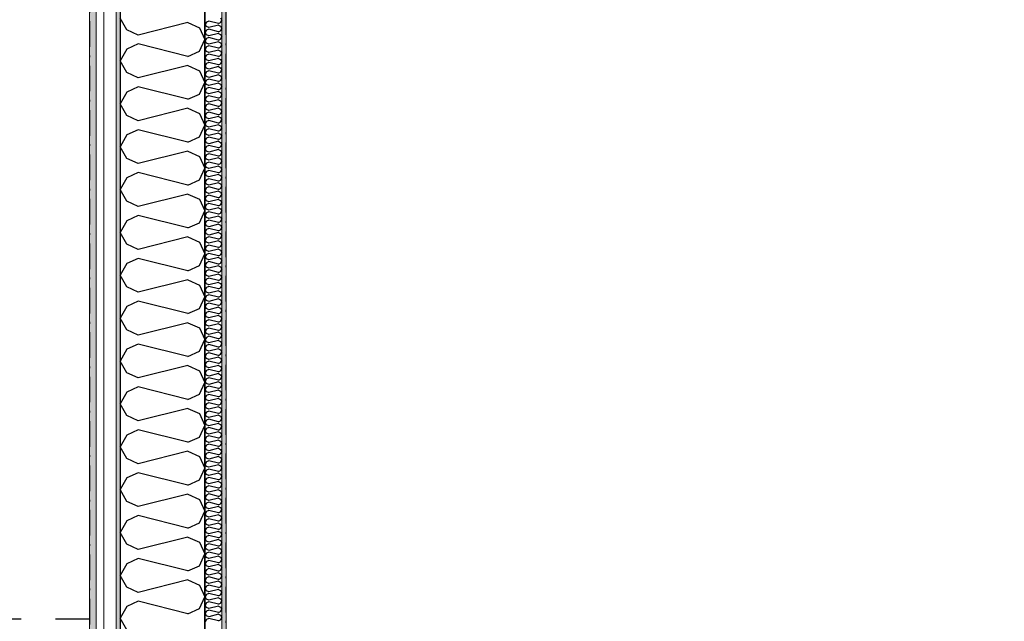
# Model space of a CAD drawing. Header units: millimetres. Extents: x -150 to 340869, y -1115 to 365939.
# Tile 22 of 193: x 277307 to 280190, y 351825 to 353585. Entities that reach past the tile are written whole.
import ezdxf
from ezdxf.enums import TextEntityAlignment as Align

# ---------------------------------------------------------------- set-up
doc = ezdxf.new("R2010")
doc.units = ezdxf.units.MM
doc.header["$LTSCALE"] = 0.5
doc.header["$MEASUREMENT"] = 0
for name, pattern in [('Akselinje', [1500, 1000, -200, 100, -200]), ('Over snittplan', [260, 150, -50, 10, -50]), ('PLINE', [0]), ('Stipling', [400, 200, -200])]:
    doc.linetypes.add(name, pattern=pattern)
for name, color, linetype in [('232- Ikke-bærende yttervegger (Skravur)(Nye konstruksjoner)', 7, 'Continuous'), ('232- Ikke-bærende yttervegger(Nye konstruksjoner)', 7, 'Continuous'), ('255- Gulvoverflate(Nye konstruksjoner)', 7, 'Continuous'), ('82-- Modullinjer(Nye konstruksjoner)', 7, 'Continuous'), ('878- Annen overflate_visuell informasjon(Nye konstruksjoner)', 7, 'Continuous')]:
    doc.layers.add(name, color=color, linetype=linetype)
doc.layers.add('235- Utvendig kledning og overflate(Nye konstruksjoner)', color=7, linetype='Continuous', lineweight=0)
doc.layers.add('236- Innvendig kledning og overflate(Nye konstruksjoner)', color=7, linetype='Continuous', lineweight=0)
doc.styles.add('GENERATED_STYLE_4', font='arial.ttf')
pattern_1 = [(0, (0, 0), (0, 43.30127), [0, -25]), (0, (12.5, 21.65), (0, 43.30127), [0, -25])]

# ---------------------------------------------------------------- blocks, each defined once
blk = doc.blocks.new('*X11')
at = {"layer": '232- Ikke-bærende yttervegger (Skravur)(Nye konstruksjoner)', "linetype": 'PLINE'}
for p, q in [((277853.7, 353578.4), (277850, 353571.7)), ((277853.7, 353565.1), (277850, 353571.7)), ((277860.2, 353581.3), (277853.7, 353578.4)), ((277860.2, 353562.2), (277853.7, 353565.1)), ((277888.4, 353574.3), (277860.2, 353581.3)), ((277888.4, 353569.2), (277860.2, 353562.2)), ((277888.4, 353574.3), (277894.9, 353577.3)), ((277888.4, 353569.2), (277894.9, 353566.2)), ((277894.9, 353590.5), (277898, 353583.9)), ((277894.9, 353577.3), (277898, 353583.9)), ((277894.9, 353566.2), (277898, 353559.6)), ((277853.7, 353554.1), (277850, 353547.5)), ((277853.7, 353540.8), (277850, 353547.5)), ((277860.2, 353557.1), (277853.7, 353554.1)), ((277860.2, 353537.9), (277853.7, 353540.8)), ((277888.4, 353550), (277860.2, 353557.1)), ((277888.4, 353544.9), (277860.2, 353537.9)), ((277888.4, 353550), (277894.9, 353553)), ((277888.4, 353544.9), (277894.9, 353542)), ((277894.9, 353553), (277898, 353559.6)), ((277894.9, 353542), (277898, 353535.3)), ((277894.9, 353528.7), (277898, 353535.3)), ((277853.7, 353529.8), (277850, 353523.2)), ((277853.7, 353516.6), (277850, 353523.2)), ((277853.7, 353505.5), (277850, 353498.9)), ((277860.2, 353532.8), (277853.7, 353529.8)), ((277860.2, 353513.6), (277853.7, 353516.6)), ((277860.2, 353508.5), (277853.7, 353505.5)), ((277888.4, 353525.7), (277860.2, 353532.8)), ((277888.4, 353520.6), (277860.2, 353513.6)), ((277888.4, 353501.5), (277860.2, 353508.5)), ((277888.4, 353525.7), (277894.9, 353528.7)), ((277888.4, 353520.6), (277894.9, 353517.7)), ((277888.4, 353501.5), (277894.9, 353504.4)), ((277894.9, 353517.7), (277898, 353511)), ((277894.9, 353504.4), (277898, 353511)), ((277853.7, 353492.3), (277850, 353498.9)), ((277853.7, 353481.3), (277850, 353474.6)), ((277860.2, 353489.3), (277853.7, 353492.3)), ((277860.2, 353484.2), (277853.7, 353481.3)), ((277888.4, 353496.4), (277860.2, 353489.3)), ((277888.4, 353477.2), (277860.2, 353484.2)), ((277888.4, 353496.4), (277894.9, 353493.4)), ((277888.4, 353477.2), (277894.9, 353480.1)), ((277894.9, 353493.4), (277898, 353486.8)), ((277894.9, 353480.1), (277898, 353486.8)), ((277853.7, 353468), (277850, 353474.6)), ((277853.7, 353457), (277850, 353450.3)), ((277853.7, 353443.7), (277850, 353450.3)), ((277860.2, 353465), (277853.7, 353468)), ((277860.2, 353459.9), (277853.7, 353457)), ((277888.4, 353472.1), (277860.2, 353465)), ((277888.4, 353452.9), (277860.2, 353459.9)), ((277888.4, 353447.8), (277860.2, 353440.8)), ((277888.4, 353472.1), (277894.9, 353469.1)), ((277888.4, 353452.9), (277894.9, 353455.9)), ((277888.4, 353447.8), (277894.9, 353444.8)), ((277894.9, 353469.1), (277898, 353462.5)), ((277894.9, 353455.9), (277898, 353462.5)), ((277853.7, 353432.7), (277850, 353426.1)), ((277853.7, 353419.4), (277850, 353426.1)), ((277860.2, 353440.8), (277853.7, 353443.7)), ((277860.2, 353435.7), (277853.7, 353432.7)), ((277860.2, 353416.5), (277853.7, 353419.4)), ((277888.4, 353428.6), (277860.2, 353435.7)), ((277888.4, 353423.5), (277860.2, 353416.5)), ((277888.4, 353428.6), (277894.9, 353431.6)), ((277888.4, 353423.5), (277894.9, 353420.6)), ((277894.9, 353444.8), (277898, 353438.2)), ((277894.9, 353431.6), (277898, 353438.2)), ((277894.9, 353420.6), (277898, 353413.9)), ((277853.7, 353408.4), (277850, 353401.8)), ((277853.7, 353395.1), (277850, 353401.8)), ((277860.2, 353411.4), (277853.7, 353408.4)), ((277860.2, 353392.2), (277853.7, 353395.1)), ((277888.4, 353404.3), (277860.2, 353411.4)), ((277888.4, 353399.2), (277860.2, 353392.2)), ((277888.4, 353404.3), (277894.9, 353407.3)), ((277888.4, 353399.2), (277894.9, 353396.3)), ((277894.9, 353407.3), (277898, 353413.9)), ((277894.9, 353396.3), (277898, 353389.6)), ((277894.9, 353383), (277898, 353389.6)), ((277853.7, 353384.1), (277850, 353377.5)), ((277853.7, 353370.9), (277850, 353377.5)), ((277860.2, 353387.1), (277853.7, 353384.1)), ((277860.2, 353367.9), (277853.7, 353370.9)), ((277860.2, 353362.8), (277853.7, 353359.8)), ((277888.4, 353380), (277860.2, 353387.1)), ((277888.4, 353374.9), (277860.2, 353367.9)), ((277888.4, 353355.8), (277860.2, 353362.8)), ((277888.4, 353380), (277894.9, 353383)), ((277888.4, 353374.9), (277894.9, 353372)), ((277894.9, 353372), (277898, 353365.4)), ((277894.9, 353358.7), (277898, 353365.4)), ((277853.7, 353359.8), (277850, 353353.2)), ((277853.7, 353346.6), (277850, 353353.2)), ((277853.7, 353335.6), (277850, 353328.9)), ((277860.2, 353343.6), (277853.7, 353346.6)), ((277860.2, 353338.5), (277853.7, 353335.6)), ((277888.4, 353350.7), (277860.2, 353343.6)), ((277888.4, 353331.5), (277860.2, 353338.5)), ((277888.4, 353355.8), (277894.9, 353358.7)), ((277888.4, 353350.7), (277894.9, 353347.7)), ((277888.4, 353331.5), (277894.9, 353334.4)), ((277894.9, 353347.7), (277898, 353341.1)), ((277894.9, 353334.4), (277898, 353341.1)), ((277853.7, 353322.3), (277850, 353328.9)), ((277853.7, 353311.3), (277850, 353304.7)), ((277853.7, 353298), (277850, 353304.7)), ((277860.2, 353319.3), (277853.7, 353322.3)), ((277860.2, 353314.2), (277853.7, 353311.3)), ((277888.4, 353326.4), (277860.2, 353319.3)), ((277888.4, 353307.2), (277860.2, 353314.2)), ((277888.4, 353326.4), (277894.9, 353323.4)), ((277888.4, 353307.2), (277894.9, 353310.2)), ((277894.9, 353323.4), (277898, 353316.8)), ((277894.9, 353310.2), (277898, 353316.8)), ((277853.7, 353287), (277850, 353280.4)), ((277853.7, 353273.7), (277850, 353280.4)), ((277860.2, 353295.1), (277853.7, 353298)), ((277860.2, 353290), (277853.7, 353287)), ((277860.2, 353270.8), (277853.7, 353273.7)), ((277888.4, 353302.1), (277860.2, 353295.1)), ((277888.4, 353282.9), (277860.2, 353290)), ((277888.4, 353277.8), (277860.2, 353270.8)), ((277888.4, 353302.1), (277894.9, 353299.1)), ((277888.4, 353282.9), (277894.9, 353285.9)), ((277888.4, 353277.8), (277894.9, 353274.9)), ((277894.9, 353299.1), (277898, 353292.5)), ((277894.9, 353285.9), (277898, 353292.5)), ((277894.9, 353274.9), (277898, 353268.2)), ((277853.7, 353262.7), (277850, 353256.1)), ((277853.7, 353249.5), (277850, 353256.1)), ((277860.2, 353265.7), (277853.7, 353262.7)), ((277860.2, 353246.5), (277853.7, 353249.5)), ((277888.4, 353258.6), (277860.2, 353265.7)), ((277888.4, 353253.5), (277860.2, 353246.5)), ((277888.4, 353258.6), (277894.9, 353261.6)), ((277888.4, 353253.5), (277894.9, 353250.6)), ((277894.9, 353261.6), (277898, 353268.2)), ((277894.9, 353250.6), (277898, 353244)), ((277853.7, 353238.4), (277850, 353231.8)), ((277853.7, 353225.2), (277850, 353231.8)), ((277860.2, 353241.4), (277853.7, 353238.4)), ((277860.2, 353222.2), (277853.7, 353225.2)), ((277860.2, 353217.1), (277853.7, 353214.2)), ((277888.4, 353234.4), (277860.2, 353241.4)), ((277888.4, 353229.3), (277860.2, 353222.2)), ((277888.4, 353210.1), (277860.2, 353217.1)), ((277888.4, 353234.4), (277894.9, 353237.3)), ((277888.4, 353229.3), (277894.9, 353226.3)), ((277894.9, 353237.3), (277898, 353244)), ((277894.9, 353226.3), (277898, 353219.7)), ((277894.9, 353213), (277898, 353219.7)), ((277853.7, 353214.2), (277850, 353207.5)), ((277853.7, 353200.9), (277850, 353207.5)), ((277853.7, 353189.9), (277850, 353183.2)), ((277860.2, 353197.9), (277853.7, 353200.9)), ((277860.2, 353192.8), (277853.7, 353189.9)), ((277888.4, 353205), (277860.2, 353197.9)), ((277888.4, 353185.8), (277860.2, 353192.8)), ((277888.4, 353210.1), (277894.9, 353213)), ((277888.4, 353205), (277894.9, 353202)), ((277888.4, 353185.8), (277894.9, 353188.8)), ((277894.9, 353202), (277898, 353195.4)), ((277894.9, 353188.8), (277898, 353195.4)), ((277853.7, 353176.6), (277850, 353183.2)), ((277853.7, 353165.6), (277850, 353159)), ((277853.7, 353152.3), (277850, 353159)), ((277860.2, 353173.7), (277853.7, 353176.6)), ((277860.2, 353168.6), (277853.7, 353165.6)), ((277888.4, 353180.7), (277860.2, 353173.7)), ((277888.4, 353161.5), (277860.2, 353168.6)), ((277888.4, 353180.7), (277894.9, 353177.7)), ((277888.4, 353161.5), (277894.9, 353164.5)), ((277894.9, 353177.7), (277898, 353171.1)), ((277894.9, 353164.5), (277898, 353171.1)), ((277853.7, 353141.3), (277850, 353134.7)), ((277853.7, 353128.1), (277850, 353134.7)), ((277860.2, 353149.4), (277853.7, 353152.3)), ((277860.2, 353144.3), (277853.7, 353141.3)), ((277888.4, 353156.4), (277860.2, 353149.4)), ((277888.4, 353137.2), (277860.2, 353144.3)), ((277888.4, 353132.1), (277860.2, 353125.1)), ((277888.4, 353156.4), (277894.9, 353153.5)), ((277888.4, 353137.2), (277894.9, 353140.2)), ((277888.4, 353132.1), (277894.9, 353129.2)), ((277894.9, 353153.5), (277898, 353146.8)), ((277894.9, 353140.2), (277898, 353146.8)), ((277853.7, 353117), (277850, 353110.4)), ((277853.7, 353103.8), (277850, 353110.4)), ((277860.2, 353125.1), (277853.7, 353128.1)), ((277860.2, 353120), (277853.7, 353117)), ((277860.2, 353100.8), (277853.7, 353103.8)), ((277888.4, 353113), (277860.2, 353120)), ((277888.4, 353107.9), (277860.2, 353100.8)), ((277888.4, 353113), (277894.9, 353115.9)), ((277888.4, 353107.9), (277894.9, 353104.9)), ((277894.9, 353129.2), (277898, 353122.5)), ((277894.9, 353115.9), (277898, 353122.5)), ((277894.9, 353104.9), (277898, 353098.3)), ((277853.7, 353092.8), (277850, 353086.1)), ((277853.7, 353079.5), (277850, 353086.1)), ((277860.2, 353095.7), (277853.7, 353092.8)), ((277860.2, 353076.5), (277853.7, 353079.5)), ((277888.4, 353088.7), (277860.2, 353095.7)), ((277888.4, 353083.6), (277860.2, 353076.5)), ((277888.4, 353088.7), (277894.9, 353091.6)), ((277888.4, 353083.6), (277894.9, 353080.6)), ((277894.9, 353091.6), (277898, 353098.3)), ((277894.9, 353080.6), (277898, 353074)), ((277894.9, 353067.4), (277898, 353074)), ((277853.7, 353068.5), (277850, 353061.8)), ((277853.7, 353055.2), (277850, 353061.8)), ((277853.7, 353044.2), (277850, 353037.6)), ((277860.2, 353071.4), (277853.7, 353068.5)), ((277860.2, 353052.3), (277853.7, 353055.2)), ((277860.2, 353047.2), (277853.7, 353044.2)), ((277888.4, 353064.4), (277860.2, 353071.4)), ((277888.4, 353059.3), (277860.2, 353052.3)), ((277888.4, 353040.1), (277860.2, 353047.2)), ((277888.4, 353064.4), (277894.9, 353067.4)), ((277888.4, 353059.3), (277894.9, 353056.3)), ((277888.4, 353040.1), (277894.9, 353043.1)), ((277894.9, 353056.3), (277898, 353049.7)), ((277894.9, 353043.1), (277898, 353049.7)), ((277853.7, 353030.9), (277850, 353037.6)), ((277853.7, 353019.9), (277850, 353013.3)), ((277860.2, 353028), (277853.7, 353030.9)), ((277860.2, 353022.9), (277853.7, 353019.9)), ((277888.4, 353035), (277860.2, 353028)), ((277888.4, 353015.8), (277860.2, 353022.9)), ((277888.4, 353035), (277894.9, 353032.1)), ((277888.4, 353015.8), (277894.9, 353018.8)), ((277894.9, 353032.1), (277898, 353025.4)), ((277894.9, 353018.8), (277898, 353025.4)), ((277853.7, 353006.6), (277850, 353013.3)), ((277853.7, 352995.6), (277850, 352989)), ((277853.7, 352982.4), (277850, 352989)), ((277860.2, 353003.7), (277853.7, 353006.6)), ((277860.2, 352998.6), (277853.7, 352995.6)), ((277888.4, 353010.7), (277860.2, 353003.7)), ((277888.4, 352991.5), (277860.2, 352998.6)), ((277888.4, 352986.4), (277860.2, 352979.4)), ((277888.4, 353010.7), (277894.9, 353007.8)), ((277888.4, 352991.5), (277894.9, 352994.5)), ((277888.4, 352986.4), (277894.9, 352983.5)), ((277894.9, 353007.8), (277898, 353001.1)), ((277894.9, 352994.5), (277898, 353001.1)), ((277853.7, 352971.3), (277850, 352964.7)), ((277853.7, 352958.1), (277850, 352964.7)), ((277860.2, 352979.4), (277853.7, 352982.4)), ((277860.2, 352974.3), (277853.7, 352971.3)), ((277860.2, 352955.1), (277853.7, 352958.1)), ((277888.4, 352967.3), (277860.2, 352974.3)), ((277888.4, 352962.2), (277860.2, 352955.1)), ((277888.4, 352967.3), (277894.9, 352970.2)), ((277888.4, 352962.2), (277894.9, 352959.2)), ((277894.9, 352983.5), (277898, 352976.9)), ((277894.9, 352970.2), (277898, 352976.9)), ((277894.9, 352959.2), (277898, 352952.6)), ((277853.7, 352947.1), (277850, 352940.4)), ((277853.7, 352933.8), (277850, 352940.4)), ((277860.2, 352950), (277853.7, 352947.1)), ((277860.2, 352930.8), (277853.7, 352933.8)), ((277888.4, 352943), (277860.2, 352950)), ((277888.4, 352937.9), (277860.2, 352930.8)), ((277888.4, 352943), (277894.9, 352945.9)), ((277888.4, 352937.9), (277894.9, 352934.9)), ((277894.9, 352945.9), (277898, 352952.6)), ((277894.9, 352934.9), (277898, 352928.3)), ((277894.9, 352921.7), (277898, 352928.3)), ((277853.7, 352922.8), (277850, 352916.2)), ((277853.7, 352909.5), (277850, 352916.2)), ((277860.2, 352925.7), (277853.7, 352922.8)), ((277860.2, 352906.6), (277853.7, 352909.5)), ((277860.2, 352901.5), (277853.7, 352898.5)), ((277888.4, 352918.7), (277860.2, 352925.7)), ((277888.4, 352913.6), (277860.2, 352906.6)), ((277888.4, 352894.4), (277860.2, 352901.5)), ((277888.4, 352918.7), (277894.9, 352921.7)), ((277888.4, 352913.6), (277894.9, 352910.6)), ((277894.9, 352910.6), (277898, 352904)), ((277894.9, 352897.4), (277898, 352904)), ((277853.7, 352898.5), (277850, 352891.9)), ((277853.7, 352885.2), (277850, 352891.9)), ((277853.7, 352874.2), (277850, 352867.6)), ((277860.2, 352882.3), (277853.7, 352885.2)), ((277860.2, 352877.2), (277853.7, 352874.2)), ((277888.4, 352889.3), (277860.2, 352882.3)), ((277888.4, 352870.1), (277860.2, 352877.2)), ((277888.4, 352894.4), (277894.9, 352897.4)), ((277888.4, 352889.3), (277894.9, 352886.4)), ((277888.4, 352870.1), (277894.9, 352873.1)), ((277894.9, 352886.4), (277898, 352879.7)), ((277894.9, 352873.1), (277898, 352879.7)), ((277853.7, 352861), (277850, 352867.6)), ((277853.7, 352849.9), (277850, 352843.3)), ((277853.7, 352836.7), (277850, 352843.3)), ((277860.2, 352858), (277853.7, 352861)), ((277860.2, 352852.9), (277853.7, 352849.9)), ((277888.4, 352865), (277860.2, 352858)), ((277888.4, 352845.9), (277860.2, 352852.9)), ((277888.4, 352865), (277894.9, 352862.1)), ((277888.4, 352845.9), (277894.9, 352848.8)), ((277894.9, 352862.1), (277898, 352855.5)), ((277894.9, 352848.8), (277898, 352855.5)), ((277853.7, 352825.7), (277850, 352819)), ((277853.7, 352812.4), (277850, 352819)), ((277860.2, 352833.7), (277853.7, 352836.7)), ((277860.2, 352828.6), (277853.7, 352825.7)), ((277860.2, 352809.4), (277853.7, 352812.4)), ((277888.4, 352840.8), (277860.2, 352833.7)), ((277888.4, 352821.6), (277860.2, 352828.6)), ((277888.4, 352816.5), (277860.2, 352809.4)), ((277888.4, 352840.8), (277894.9, 352837.8)), ((277888.4, 352821.6), (277894.9, 352824.5)), ((277888.4, 352816.5), (277894.9, 352813.5)), ((277894.9, 352837.8), (277898, 352831.2)), ((277894.9, 352824.5), (277898, 352831.2)), ((277894.9, 352813.5), (277898, 352806.9)), ((277853.7, 352801.4), (277850, 352794.7)), ((277853.7, 352788.1), (277850, 352794.7)), ((277860.2, 352804.3), (277853.7, 352801.4)), ((277860.2, 352785.2), (277853.7, 352788.1)), ((277888.4, 352797.3), (277860.2, 352804.3)), ((277888.4, 352792.2), (277860.2, 352785.2)), ((277888.4, 352797.3), (277894.9, 352800.3)), ((277888.4, 352792.2), (277894.9, 352789.2)), ((277894.9, 352800.3), (277898, 352806.9)), ((277894.9, 352789.2), (277898, 352782.6)), ((277853.7, 352777.1), (277850, 352770.5)), ((277853.7, 352763.8), (277850, 352770.5)), ((277860.2, 352780.1), (277853.7, 352777.1)), ((277860.2, 352760.9), (277853.7, 352763.8)), ((277860.2, 352755.8), (277853.7, 352752.8)), ((277888.4, 352773), (277860.2, 352780.1)), ((277888.4, 352767.9), (277860.2, 352760.9)), ((277888.4, 352748.7), (277860.2, 352755.8)), ((277888.4, 352773), (277894.9, 352776)), ((277888.4, 352767.9), (277894.9, 352765)), ((277894.9, 352776), (277898, 352782.6)), ((277894.9, 352765), (277898, 352758.3)), ((277894.9, 352751.7), (277898, 352758.3)), ((277853.7, 352752.8), (277850, 352746.2)), ((277853.7, 352739.6), (277850, 352746.2)), ((277853.7, 352728.5), (277850, 352721.9)), ((277860.2, 352736.6), (277853.7, 352739.6)), ((277860.2, 352731.5), (277853.7, 352728.5)), ((277888.4, 352743.6), (277860.2, 352736.6)), ((277888.4, 352724.5), (277860.2, 352731.5)), ((277888.4, 352748.7), (277894.9, 352751.7)), ((277888.4, 352743.6), (277894.9, 352740.7)), ((277888.4, 352724.5), (277894.9, 352727.4)), ((277894.9, 352740.7), (277898, 352734)), ((277894.9, 352727.4), (277898, 352734)), ((277853.7, 352715.3), (277850, 352721.9)), ((277853.7, 352704.3), (277850, 352697.6)), ((277853.7, 352691), (277850, 352697.6)), ((277860.2, 352712.3), (277853.7, 352715.3)), ((277860.2, 352707.2), (277853.7, 352704.3)), ((277888.4, 352719.4), (277860.2, 352712.3)), ((277888.4, 352700.2), (277860.2, 352707.2)), ((277888.4, 352719.4), (277894.9, 352716.4)), ((277888.4, 352700.2), (277894.9, 352703.1)), ((277894.9, 352716.4), (277898, 352709.8)), ((277894.9, 352703.1), (277898, 352709.8)), ((277853.7, 352680), (277850, 352673.3)), ((277853.7, 352666.7), (277850, 352673.3)), ((277860.2, 352688), (277853.7, 352691)), ((277860.2, 352682.9), (277853.7, 352680)), ((277888.4, 352695.1), (277860.2, 352688)), ((277888.4, 352675.9), (277860.2, 352682.9)), ((277888.4, 352670.8), (277860.2, 352663.8)), ((277888.4, 352695.1), (277894.9, 352692.1)), ((277888.4, 352675.9), (277894.9, 352678.9)), ((277888.4, 352670.8), (277894.9, 352667.8)), ((277894.9, 352692.1), (277898, 352685.5)), ((277894.9, 352678.9), (277898, 352685.5)), ((277853.7, 352655.7), (277850, 352649.1)), ((277853.7, 352642.4), (277850, 352649.1)), ((277860.2, 352663.8), (277853.7, 352666.7)), ((277860.2, 352658.7), (277853.7, 352655.7)), ((277860.2, 352639.5), (277853.7, 352642.4)), ((277888.4, 352651.6), (277860.2, 352658.7)), ((277888.4, 352646.5), (277860.2, 352639.5)), ((277888.4, 352651.6), (277894.9, 352654.6)), ((277888.4, 352646.5), (277894.9, 352643.6)), ((277894.9, 352667.8), (277898, 352661.2)), ((277894.9, 352654.6), (277898, 352661.2)), ((277894.9, 352643.6), (277898, 352636.9)), ((277853.7, 352631.4), (277850, 352624.8)), ((277853.7, 352618.1), (277850, 352624.8)), ((277860.2, 352634.4), (277853.7, 352631.4)), ((277860.2, 352615.2), (277853.7, 352618.1)), ((277888.4, 352627.3), (277860.2, 352634.4)), ((277888.4, 352622.2), (277860.2, 352615.2)), ((277888.4, 352627.3), (277894.9, 352630.3)), ((277888.4, 352622.2), (277894.9, 352619.3)), ((277894.9, 352630.3), (277898, 352636.9)), ((277894.9, 352619.3), (277898, 352612.6)), ((277894.9, 352606), (277898, 352612.6)), ((277853.7, 352607.1), (277850, 352600.5)), ((277853.7, 352593.9), (277850, 352600.5)), ((277853.7, 352582.8), (277850, 352576.2)), ((277860.2, 352610.1), (277853.7, 352607.1)), ((277860.2, 352590.9), (277853.7, 352593.9)), ((277860.2, 352585.8), (277853.7, 352582.8)), ((277888.4, 352603), (277860.2, 352610.1)), ((277888.4, 352597.9), (277860.2, 352590.9)), ((277888.4, 352578.8), (277860.2, 352585.8)), ((277888.4, 352603), (277894.9, 352606)), ((277888.4, 352597.9), (277894.9, 352595)), ((277888.4, 352578.8), (277894.9, 352581.7)), ((277894.9, 352595), (277898, 352588.4)), ((277894.9, 352581.7), (277898, 352588.4)), ((277853.7, 352569.6), (277850, 352576.2)), ((277853.7, 352558.6), (277850, 352551.9)), ((277860.2, 352566.6), (277853.7, 352569.6)), ((277860.2, 352561.5), (277853.7, 352558.6)), ((277888.4, 352573.7), (277860.2, 352566.6)), ((277888.4, 352554.5), (277860.2, 352561.5)), ((277888.4, 352573.7), (277894.9, 352570.7)), ((277888.4, 352554.5), (277894.9, 352557.4)), ((277894.9, 352570.7), (277898, 352564.1)), ((277894.9, 352557.4), (277898, 352564.1)), ((277853.7, 352545.3), (277850, 352551.9)), ((277853.7, 352534.3), (277850, 352527.7)), ((277853.7, 352521), (277850, 352527.7)), ((277860.2, 352542.3), (277853.7, 352545.3)), ((277860.2, 352537.2), (277853.7, 352534.3)), ((277888.4, 352549.4), (277860.2, 352542.3)), ((277888.4, 352530.2), (277860.2, 352537.2)), ((277888.4, 352525.1), (277860.2, 352518.1)), ((277888.4, 352549.4), (277894.9, 352546.4)), ((277888.4, 352530.2), (277894.9, 352533.2)), ((277888.4, 352525.1), (277894.9, 352522.1)), ((277894.9, 352546.4), (277898, 352539.8)), ((277894.9, 352533.2), (277898, 352539.8)), ((277853.7, 352510), (277850, 352503.4)), ((277853.7, 352496.7), (277850, 352503.4)), ((277860.2, 352518.1), (277853.7, 352521)), ((277860.2, 352513), (277853.7, 352510)), ((277860.2, 352493.8), (277853.7, 352496.7)), ((277888.4, 352505.9), (277860.2, 352513)), ((277888.4, 352500.8), (277860.2, 352493.8)), ((277888.4, 352505.9), (277894.9, 352508.9)), ((277888.4, 352500.8), (277894.9, 352497.9)), ((277894.9, 352522.1), (277898, 352515.5)), ((277894.9, 352508.9), (277898, 352515.5)), ((277894.9, 352497.9), (277898, 352491.2)), ((277853.7, 352485.7), (277850, 352479.1)), ((277853.7, 352472.5), (277850, 352479.1)), ((277860.2, 352488.7), (277853.7, 352485.7)), ((277860.2, 352469.5), (277853.7, 352472.5)), ((277888.4, 352481.6), (277860.2, 352488.7)), ((277888.4, 352476.5), (277860.2, 352469.5)), ((277888.4, 352481.6), (277894.9, 352484.6)), ((277888.4, 352476.5), (277894.9, 352473.6)), ((277894.9, 352484.6), (277898, 352491.2)), ((277894.9, 352473.6), (277898, 352467)), ((277894.9, 352460.3), (277898, 352467)), ((277853.7, 352461.4), (277850, 352454.8)), ((277853.7, 352448.2), (277850, 352454.8)), ((277860.2, 352464.4), (277853.7, 352461.4)), ((277860.2, 352445.2), (277853.7, 352448.2)), ((277860.2, 352440.1), (277853.7, 352437.2)), ((277888.4, 352457.4), (277860.2, 352464.4)), ((277888.4, 352452.3), (277860.2, 352445.2)), ((277888.4, 352433.1), (277860.2, 352440.1)), ((277888.4, 352457.4), (277894.9, 352460.3)), ((277888.4, 352452.3), (277894.9, 352449.3)), ((277894.9, 352449.3), (277898, 352442.7)), ((277894.9, 352436), (277898, 352442.7)), ((277853.7, 352437.2), (277850, 352430.5)), ((277853.7, 352423.9), (277850, 352430.5)), ((277853.7, 352412.9), (277850, 352406.2)), ((277860.2, 352420.9), (277853.7, 352423.9)), ((277860.2, 352415.8), (277853.7, 352412.9)), ((277888.4, 352428), (277860.2, 352420.9)), ((277888.4, 352408.8), (277860.2, 352415.8)), ((277888.4, 352433.1), (277894.9, 352436)), ((277888.4, 352428), (277894.9, 352425)), ((277888.4, 352408.8), (277894.9, 352411.8)), ((277894.9, 352425), (277898, 352418.4)), ((277894.9, 352411.8), (277898, 352418.4)), ((277853.7, 352399.6), (277850, 352406.2)), ((277853.7, 352388.6), (277850, 352382)), ((277853.7, 352375.3), (277850, 352382)), ((277860.2, 352396.7), (277853.7, 352399.6)), ((277860.2, 352391.6), (277853.7, 352388.6)), ((277888.4, 352403.7), (277860.2, 352396.7)), ((277888.4, 352384.5), (277860.2, 352391.6)), ((277888.4, 352403.7), (277894.9, 352400.7)), ((277888.4, 352384.5), (277894.9, 352387.5)), ((277894.9, 352400.7), (277898, 352394.1)), ((277894.9, 352387.5), (277898, 352394.1)), ((277853.7, 352364.3), (277850, 352357.7)), ((277853.7, 352351.1), (277850, 352357.7)), ((277860.2, 352372.4), (277853.7, 352375.3)), ((277860.2, 352367.3), (277853.7, 352364.3)), ((277860.2, 352348.1), (277853.7, 352351.1)), ((277888.4, 352379.4), (277860.2, 352372.4)), ((277888.4, 352360.2), (277860.2, 352367.3)), ((277888.4, 352355.1), (277860.2, 352348.1)), ((277888.4, 352379.4), (277894.9, 352376.5)), ((277888.4, 352360.2), (277894.9, 352363.2)), ((277888.4, 352355.1), (277894.9, 352352.2)), ((277894.9, 352376.5), (277898, 352369.8)), ((277894.9, 352363.2), (277898, 352369.8)), ((277894.9, 352352.2), (277898, 352345.5)), ((277853.7, 352340), (277850, 352333.4)), ((277853.7, 352326.8), (277850, 352333.4)), ((277860.2, 352343), (277853.7, 352340)), ((277860.2, 352323.8), (277853.7, 352326.8)), ((277888.4, 352336), (277860.2, 352343)), ((277888.4, 352330.9), (277860.2, 352323.8)), ((277888.4, 352336), (277894.9, 352338.9)), ((277888.4, 352330.9), (277894.9, 352327.9)), ((277894.9, 352338.9), (277898, 352345.5)), ((277894.9, 352327.9), (277898, 352321.3)), ((277853.7, 352315.8), (277850, 352309.1)), ((277853.7, 352302.5), (277850, 352309.1)), ((277860.2, 352318.7), (277853.7, 352315.8)), ((277860.2, 352299.5), (277853.7, 352302.5)), ((277860.2, 352294.4), (277853.7, 352291.5)), ((277888.4, 352311.7), (277860.2, 352318.7)), ((277888.4, 352306.6), (277860.2, 352299.5)), ((277888.4, 352287.4), (277860.2, 352294.4)), ((277888.4, 352311.7), (277894.9, 352314.6)), ((277888.4, 352306.6), (277894.9, 352303.6)), ((277894.9, 352314.6), (277898, 352321.3)), ((277894.9, 352303.6), (277898, 352297)), ((277894.9, 352290.4), (277898, 352297)), ((277853.7, 352291.5), (277850, 352284.8)), ((277853.7, 352278.2), (277850, 352284.8)), ((277853.7, 352267.2), (277850, 352260.6)), ((277860.2, 352275.3), (277853.7, 352278.2)), ((277860.2, 352270.1), (277853.7, 352267.2)), ((277888.4, 352282.3), (277860.2, 352275.3)), ((277888.4, 352263.1), (277860.2, 352270.1)), ((277888.4, 352287.4), (277894.9, 352290.4)), ((277888.4, 352282.3), (277894.9, 352279.3)), ((277888.4, 352263.1), (277894.9, 352266.1)), ((277894.9, 352279.3), (277898, 352272.7)), ((277894.9, 352266.1), (277898, 352272.7)), ((277853.7, 352253.9), (277850, 352260.6)), ((277853.7, 352242.9), (277850, 352236.3)), ((277853.7, 352229.6), (277850, 352236.3)), ((277860.2, 352251), (277853.7, 352253.9)), ((277860.2, 352245.9), (277853.7, 352242.9)), ((277888.4, 352258), (277860.2, 352251)), ((277888.4, 352238.8), (277860.2, 352245.9)), ((277888.4, 352258), (277894.9, 352255.1)), ((277888.4, 352238.8), (277894.9, 352241.8)), ((277894.9, 352255.1), (277898, 352248.4)), ((277894.9, 352241.8), (277898, 352248.4)), ((277853.7, 352218.6), (277850, 352212)), ((277853.7, 352205.4), (277850, 352212)), ((277860.2, 352226.7), (277853.7, 352229.6)), ((277860.2, 352221.6), (277853.7, 352218.6)), ((277888.4, 352233.7), (277860.2, 352226.7)), ((277888.4, 352214.5), (277860.2, 352221.6)), ((277888.4, 352209.4), (277860.2, 352202.4)), ((277888.4, 352233.7), (277894.9, 352230.8)), ((277888.4, 352214.5), (277894.9, 352217.5)), ((277888.4, 352209.4), (277894.9, 352206.5)), ((277894.9, 352230.8), (277898, 352224.1)), ((277894.9, 352217.5), (277898, 352224.1)), ((277853.7, 352194.3), (277850, 352187.7)), ((277853.7, 352181.1), (277850, 352187.7)), ((277860.2, 352202.4), (277853.7, 352205.4)), ((277860.2, 352197.3), (277853.7, 352194.3)), ((277860.2, 352178.1), (277853.7, 352181.1)), ((277888.4, 352190.3), (277860.2, 352197.3)), ((277888.4, 352185.2), (277860.2, 352178.1)), ((277888.4, 352190.3), (277894.9, 352193.2)), ((277888.4, 352185.2), (277894.9, 352182.2)), ((277894.9, 352206.5), (277898, 352199.9)), ((277894.9, 352193.2), (277898, 352199.9)), ((277894.9, 352182.2), (277898, 352175.6)), ((277853.7, 352170.1), (277850, 352163.4)), ((277853.7, 352156.8), (277850, 352163.4)), ((277860.2, 352173), (277853.7, 352170.1)), ((277860.2, 352153.8), (277853.7, 352156.8)), ((277888.4, 352166), (277860.2, 352173)), ((277888.4, 352160.9), (277860.2, 352153.8)), ((277888.4, 352166), (277894.9, 352168.9)), ((277888.4, 352160.9), (277894.9, 352157.9)), ((277894.9, 352168.9), (277898, 352175.6)), ((277894.9, 352157.9), (277898, 352151.3)), ((277894.9, 352144.7), (277898, 352151.3)), ((277853.7, 352145.8), (277850, 352139.2)), ((277853.7, 352132.5), (277850, 352139.2)), ((277853.7, 352121.5), (277850, 352114.9)), ((277860.2, 352148.7), (277853.7, 352145.8)), ((277860.2, 352129.6), (277853.7, 352132.5)), ((277860.2, 352124.5), (277853.7, 352121.5)), ((277888.4, 352141.7), (277860.2, 352148.7)), ((277888.4, 352136.6), (277860.2, 352129.6)), ((277888.4, 352117.4), (277860.2, 352124.5)), ((277888.4, 352141.7), (277894.9, 352144.7)), ((277888.4, 352136.6), (277894.9, 352133.6)), ((277888.4, 352117.4), (277894.9, 352120.4)), ((277894.9, 352133.6), (277898, 352127)), ((277894.9, 352120.4), (277898, 352127)), ((277853.7, 352108.2), (277850, 352114.9)), ((277853.7, 352097.2), (277850, 352090.6)), ((277860.2, 352105.3), (277853.7, 352108.2)), ((277860.2, 352100.2), (277853.7, 352097.2)), ((277888.4, 352112.3), (277860.2, 352105.3)), ((277888.4, 352093.1), (277860.2, 352100.2)), ((277888.4, 352112.3), (277894.9, 352109.4)), ((277888.4, 352093.1), (277894.9, 352096.1)), ((277894.9, 352109.4), (277898, 352102.7)), ((277894.9, 352096.1), (277898, 352102.7)), ((277853.7, 352084), (277850, 352090.6)), ((277853.7, 352072.9), (277850, 352066.3)), ((277853.7, 352059.7), (277850, 352066.3)), ((277860.2, 352081), (277853.7, 352084)), ((277860.2, 352075.9), (277853.7, 352072.9)), ((277888.4, 352088), (277860.2, 352081)), ((277888.4, 352068.9), (277860.2, 352075.9)), ((277888.4, 352063.8), (277860.2, 352056.7)), ((277888.4, 352088), (277894.9, 352085.1)), ((277888.4, 352068.9), (277894.9, 352071.8)), ((277888.4, 352063.8), (277894.9, 352060.8)), ((277894.9, 352085.1), (277898, 352078.5)), ((277894.9, 352071.8), (277898, 352078.5)), ((277853.7, 352048.7), (277850, 352042)), ((277853.7, 352035.4), (277850, 352042)), ((277860.2, 352056.7), (277853.7, 352059.7)), ((277860.2, 352051.6), (277853.7, 352048.7)), ((277860.2, 352032.4), (277853.7, 352035.4)), ((277888.4, 352044.6), (277860.2, 352051.6)), ((277888.4, 352039.5), (277860.2, 352032.4)), ((277888.4, 352044.6), (277894.9, 352047.5)), ((277888.4, 352039.5), (277894.9, 352036.5)), ((277894.9, 352060.8), (277898, 352054.2)), ((277894.9, 352047.5), (277898, 352054.2)), ((277894.9, 352036.5), (277898, 352029.9)), ((277853.7, 352024.4), (277850, 352017.7)), ((277853.7, 352011.1), (277850, 352017.7)), ((277860.2, 352027.3), (277853.7, 352024.4)), ((277860.2, 352008.2), (277853.7, 352011.1)), ((277888.4, 352020.3), (277860.2, 352027.3)), ((277888.4, 352015.2), (277860.2, 352008.2)), ((277888.4, 352020.3), (277894.9, 352023.3)), ((277888.4, 352015.2), (277894.9, 352012.2)), ((277894.9, 352023.3), (277898, 352029.9)), ((277894.9, 352012.2), (277898, 352005.6)), ((277894.9, 351999), (277898, 352005.6)), ((277853.7, 352000.1), (277850, 351993.5)), ((277853.7, 351986.8), (277850, 351993.5)), ((277860.2, 352003.1), (277853.7, 352000.1)), ((277860.2, 351983.9), (277853.7, 351986.8)), ((277860.2, 351978.8), (277853.7, 351975.8)), ((277888.4, 351996), (277860.2, 352003.1)), ((277888.4, 351990.9), (277860.2, 351983.9)), ((277888.4, 351971.7), (277860.2, 351978.8)), ((277888.4, 351996), (277894.9, 351999)), ((277888.4, 351990.9), (277894.9, 351988)), ((277894.9, 351988), (277898, 351981.3)), ((277894.9, 351974.7), (277898, 351981.3)), ((277853.7, 351975.8), (277850, 351969.2)), ((277853.7, 351962.6), (277850, 351969.2)), ((277853.7, 351951.5), (277850, 351944.9)), ((277860.2, 351959.6), (277853.7, 351962.6)), ((277860.2, 351954.5), (277853.7, 351951.5)), ((277888.4, 351966.6), (277860.2, 351959.6)), ((277888.4, 351947.5), (277860.2, 351954.5)), ((277888.4, 351971.7), (277894.9, 351974.7)), ((277888.4, 351966.6), (277894.9, 351963.7)), ((277888.4, 351947.5), (277894.9, 351950.4)), ((277894.9, 351963.7), (277898, 351957)), ((277894.9, 351950.4), (277898, 351957)), ((277853.7, 351938.3), (277850, 351944.9)), ((277853.7, 351927.3), (277850, 351920.6)), ((277853.7, 351914), (277850, 351920.6)), ((277860.2, 351935.3), (277853.7, 351938.3)), ((277860.2, 351930.2), (277853.7, 351927.3)), ((277888.4, 351942.4), (277860.2, 351935.3)), ((277888.4, 351923.2), (277860.2, 351930.2)), ((277888.4, 351942.4), (277894.9, 351939.4)), ((277888.4, 351923.2), (277894.9, 351926.1)), ((277894.9, 351939.4), (277898, 351932.8)), ((277894.9, 351926.1), (277898, 351932.8)), ((277853.7, 351903), (277850, 351896.3)), ((277853.7, 351889.7), (277850, 351896.3)), ((277860.2, 351911), (277853.7, 351914)), ((277860.2, 351905.9), (277853.7, 351903)), ((277860.2, 351886.8), (277853.7, 351889.7)), ((277888.4, 351918.1), (277860.2, 351911)), ((277888.4, 351898.9), (277860.2, 351905.9)), ((277888.4, 351893.8), (277860.2, 351886.8)), ((277888.4, 351918.1), (277894.9, 351915.1)), ((277888.4, 351898.9), (277894.9, 351901.9)), ((277888.4, 351893.8), (277894.9, 351890.8)), ((277894.9, 351915.1), (277898, 351908.5)), ((277894.9, 351901.9), (277898, 351908.5)), ((277894.9, 351890.8), (277898, 351884.2)), ((277853.7, 351878.7), (277850, 351872.1)), ((277853.7, 351865.4), (277850, 351872.1)), ((277860.2, 351881.6), (277853.7, 351878.7)), ((277860.2, 351862.5), (277853.7, 351865.4)), ((277888.4, 351874.6), (277860.2, 351881.6)), ((277888.4, 351869.5), (277860.2, 351862.5)), ((277888.4, 351874.6), (277894.9, 351877.6)), ((277888.4, 351869.5), (277894.9, 351866.5)), ((277894.9, 351877.6), (277898, 351884.2)), ((277894.9, 351866.5), (277898, 351859.9)), ((277853.7, 351854.4), (277850, 351847.8)), ((277853.7, 351841.1), (277850, 351847.8)), ((277860.2, 351857.4), (277853.7, 351854.4)), ((277860.2, 351838.2), (277853.7, 351841.1)), ((277860.2, 351833.1), (277853.7, 351830.1)), ((277888.4, 351850.3), (277860.2, 351857.4)), ((277888.4, 351845.2), (277860.2, 351838.2)), ((277888.4, 351826), (277860.2, 351833.1)), ((277888.4, 351850.3), (277894.9, 351853.3)), ((277888.4, 351845.2), (277894.9, 351842.3)), ((277894.9, 351853.3), (277898, 351859.9)), ((277894.9, 351842.3), (277898, 351835.6)), ((277894.9, 351829), (277898, 351835.6)), ((277853.7, 351830.1), (277850, 351823.5)), ((277888.4, 351826), (277894.9, 351829))]:
    blk.add_line(p, q, dxfattribs=at)
blk = doc.blocks.new('*X14')
at = {"layer": '232- Ikke-bærende yttervegger (Skravur)(Nye konstruksjoner)', "linetype": 'PLINE'}
for p, q in [((277620.1, 353555.7), (277601, 353590)), ((277799.2, 353576.8), (277653.7, 353540.4)), ((277799.2, 353576.8), (277832.8, 353561.5)), ((277653.7, 353540.4), (277620.1, 353555.7)), ((277832.8, 353561.5), (277849, 353527.2)), ((277653.7, 353514.1), (277620.1, 353498.8)), ((277799.2, 353477.7), (277653.7, 353514.1)), ((277832.8, 353493), (277849, 353527.2)), ((277620.1, 353498.8), (277601, 353464.5)), ((277799.2, 353477.7), (277832.8, 353493)), ((277620.1, 353430.2), (277601, 353464.5)), ((277799.2, 353451.3), (277653.7, 353415)), ((277799.2, 353451.3), (277832.8, 353436)), ((277653.7, 353415), (277620.1, 353430.2)), ((277832.8, 353436), (277849, 353401.8)), ((277832.8, 353367.5), (277849, 353401.8)), ((277620.1, 353373.3), (277601, 353339.1)), ((277653.7, 353388.6), (277620.1, 353373.3)), ((277799.2, 353352.2), (277653.7, 353388.6)), ((277799.2, 353352.2), (277832.8, 353367.5)), ((277620.1, 353304.8), (277601, 353339.1)), ((277653.7, 353289.5), (277620.1, 353304.8)), ((277799.2, 353325.9), (277653.7, 353289.5)), ((277799.2, 353325.9), (277832.8, 353310.6)), ((277832.8, 353310.6), (277849, 353276.3)), ((277832.8, 353242.1), (277849, 353276.3)), ((277620.1, 353247.9), (277601, 353213.6)), ((277653.7, 353263.1), (277620.1, 353247.9)), ((277799.2, 353226.8), (277653.7, 353263.1)), ((277799.2, 353226.8), (277832.8, 353242.1)), ((277620.1, 353179.3), (277601, 353213.6)), ((277799.2, 353200.4), (277653.7, 353164.1)), ((277799.2, 353200.4), (277832.8, 353185.1)), ((277653.7, 353164.1), (277620.1, 353179.3)), ((277832.8, 353185.1), (277849, 353150.9)), ((277653.7, 353137.7), (277620.1, 353122.4)), ((277799.2, 353101.3), (277653.7, 353137.7)), ((277832.8, 353116.6), (277849, 353150.9)), ((277620.1, 353122.4), (277601, 353088.1)), ((277799.2, 353101.3), (277832.8, 353116.6)), ((277620.1, 353053.9), (277601, 353088.1)), ((277799.2, 353075), (277653.7, 353038.6)), ((277799.2, 353075), (277832.8, 353059.7)), ((277653.7, 353038.6), (277620.1, 353053.9)), ((277832.8, 353059.7), (277849, 353025.4)), ((277832.8, 352991.2), (277849, 353025.4)), ((277620.1, 352997), (277601, 352962.7)), ((277653.7, 353012.2), (277620.1, 352997)), ((277799.2, 352975.9), (277653.7, 353012.2)), ((277799.2, 352975.9), (277832.8, 352991.2)), ((277620.1, 352928.4), (277601, 352962.7)), ((277653.7, 352913.1), (277620.1, 352928.4)), ((277799.2, 352949.5), (277653.7, 352913.1)), ((277799.2, 352949.5), (277832.8, 352934.2)), ((277832.8, 352934.2), (277849, 352900)), ((277832.8, 352865.7), (277849, 352900)), ((277620.1, 352871.5), (277601, 352837.2)), ((277653.7, 352886.8), (277620.1, 352871.5)), ((277799.2, 352850.4), (277653.7, 352886.8)), ((277799.2, 352850.4), (277832.8, 352865.7)), ((277620.1, 352803), (277601, 352837.2)), ((277799.2, 352824.1), (277653.7, 352787.7)), ((277799.2, 352824.1), (277832.8, 352808.8)), ((277653.7, 352787.7), (277620.1, 352803)), ((277832.8, 352808.8), (277849, 352774.5)), ((277653.7, 352761.3), (277620.1, 352746)), ((277799.2, 352725), (277653.7, 352761.3)), ((277832.8, 352740.3), (277849, 352774.5)), ((277620.1, 352746), (277601, 352711.8)), ((277799.2, 352725), (277832.8, 352740.3)), ((277620.1, 352677.5), (277601, 352711.8)), ((277799.2, 352698.6), (277653.7, 352662.2)), ((277799.2, 352698.6), (277832.8, 352683.3)), ((277653.7, 352662.2), (277620.1, 352677.5)), ((277832.8, 352683.3), (277849, 352649.1)), ((277832.8, 352614.8), (277849, 352649.1)), ((277620.1, 352620.6), (277601, 352586.3)), ((277653.7, 352635.9), (277620.1, 352620.6)), ((277799.2, 352599.5), (277653.7, 352635.9)), ((277799.2, 352599.5), (277832.8, 352614.8)), ((277620.1, 352552.1), (277601, 352586.3)), ((277799.2, 352573.2), (277653.7, 352536.8)), ((277799.2, 352573.2), (277832.8, 352557.9)), ((277832.8, 352557.9), (277849, 352523.6)), ((277653.7, 352536.8), (277620.1, 352552.1)), ((277620.1, 352495.1), (277601, 352460.9)), ((277653.7, 352510.4), (277620.1, 352495.1)), ((277799.2, 352474.1), (277653.7, 352510.4)), ((277832.8, 352489.3), (277849, 352523.6)), ((277799.2, 352474.1), (277832.8, 352489.3)), ((277620.1, 352426.6), (277601, 352460.9)), ((277799.2, 352447.7), (277653.7, 352411.3)), ((277799.2, 352447.7), (277832.8, 352432.4)), ((277653.7, 352411.3), (277620.1, 352426.6)), ((277832.8, 352432.4), (277849, 352398.2)), ((277653.7, 352385), (277620.1, 352369.7)), ((277799.2, 352348.6), (277653.7, 352385)), ((277832.8, 352363.9), (277849, 352398.2)), ((277620.1, 352369.7), (277601, 352335.4)), ((277799.2, 352348.6), (277832.8, 352363.9)), ((277620.1, 352301.2), (277601, 352335.4)), ((277799.2, 352322.2), (277653.7, 352285.9)), ((277799.2, 352322.2), (277832.8, 352307)), ((277653.7, 352285.9), (277620.1, 352301.2)), ((277832.8, 352307), (277849, 352272.7)), ((277832.8, 352238.4), (277849, 352272.7)), ((277620.1, 352244.2), (277601, 352210)), ((277653.7, 352259.5), (277620.1, 352244.2)), ((277799.2, 352223.2), (277653.7, 352259.5)), ((277799.2, 352223.2), (277832.8, 352238.4)), ((277620.1, 352175.7), (277601, 352210)), ((277799.2, 352196.8), (277653.7, 352160.4)), ((277799.2, 352196.8), (277832.8, 352181.5)), ((277832.8, 352181.5), (277849, 352147.2)), ((277653.7, 352160.4), (277620.1, 352175.7)), ((277653.7, 352134.1), (277620.1, 352118.8)), ((277799.2, 352097.7), (277653.7, 352134.1)), ((277832.8, 352113), (277849, 352147.2)), ((277620.1, 352118.8), (277601, 352084.5)), ((277799.2, 352097.7), (277832.8, 352113)), ((277620.1, 352050.3), (277601, 352084.5)), ((277799.2, 352071.3), (277653.7, 352035)), ((277799.2, 352071.3), (277832.8, 352056.1)), ((277653.7, 352035), (277620.1, 352050.3)), ((277832.8, 352056.1), (277849, 352021.8)), ((277653.7, 352008.6), (277620.1, 351993.3)), ((277799.2, 351972.2), (277653.7, 352008.6)), ((277832.8, 351987.5), (277849, 352021.8)), ((277620.1, 351993.3), (277601, 351959.1)), ((277799.2, 351972.2), (277832.8, 351987.5)), ((277620.1, 351924.8), (277601, 351959.1)), ((277653.7, 351909.5), (277620.1, 351924.8)), ((277799.2, 351945.9), (277653.7, 351909.5)), ((277799.2, 351945.9), (277832.8, 351930.6)), ((277832.8, 351930.6), (277849, 351896.3)), ((277832.8, 351862.1), (277849, 351896.3)), ((277620.1, 351867.9), (277601, 351833.6)), ((277653.7, 351883.2), (277620.1, 351867.9)), ((277799.2, 351846.8), (277653.7, 351883.2)), ((277799.2, 351846.8), (277832.8, 351862.1)), ((277620.1, 351799.4), (277601, 351833.6))]:
    blk.add_line(p, q, dxfattribs=at)
blk = doc.blocks.new('Standard grid marker[7]', base_point=(277601, 363787.1))
at = {"layer": '82-- Modullinjer(Nye konstruksjoner)', "linetype": 'Akselinje'}
blk.add_line((277601, 363587.1), (277601, 339987.1), dxfattribs=at)
at = {"layer": '82-- Modullinjer(Nye konstruksjoner)', "style": 'GENERATED_STYLE_4'}
for tag, p in [('AC_MarkerText_1_0', (277601, 363965.8)), ('AC_MarkerText_1_1', (277601, 339715.8))]:
    blk.add_attdef(tag, text='', height=100, rotation=360, dxfattribs=at).set_placement(p, align=Align.TOP_CENTER)

msp = doc.modelspace()

# ---------------------------------------------------------------- hatches: boundary and pattern name
at = {"layer": '232- Ikke-bærende yttervegger (Skravur)(Nye konstruksjoner)', "linetype": 'Continuous'}
h = msp.add_hatch(dxfattribs=at)
h.set_pattern_fill('Skrålinjer_2', color=256, style=0, pattern_type=2)
h.set_pattern_definition([(315, (0, 0), (56.568542, 56.568542), [80, 0])])
h.paths.add_polyline_path([(277530, 347699.7), (277530, 358761.6), (277511, 358761.6), (277511, 347699.7)])
h = msp.add_hatch(dxfattribs=at)
h.set_pattern_fill('Prikker_tett', color=256, style=0, pattern_type=2)
h.set_pattern_definition(pattern_1)
h.paths.add_polyline_path([(277601, 347770.7), (277601, 358690.6), (277589, 358690.6), (277589, 347770.7)])
msp.add_hatch(color=256, dxfattribs=at).paths.add_polyline_path([(277850, 348019.7), (277850, 358441.6), (277849, 358441.6), (277849, 348019.7)])
h = msp.add_hatch(dxfattribs=at)
h.set_pattern_fill('Prikker_tett', color=256, style=0, pattern_type=2)
h.set_pattern_definition(pattern_1)
h.paths.add_polyline_path([(277911, 348080.7), (277911, 358380.6), (277898, 358380.6), (277898, 348080.7)])

# ---------------------------------------------------------------- linework, layer by layer
at = {"layer": '232- Ikke-bærende yttervegger(Nye konstruksjoner)', "linetype": 'PLINE'}
for p, q in [((277601, 358442.6), (277601, 348018.7)), ((277849, 348018.7), (277849, 358442.6)), ((277850, 348019.7), (277850, 358441.6))]:
    msp.add_line(p, q, dxfattribs=at)
at = {"layer": '232- Ikke-bærende yttervegger(Nye konstruksjoner)', "linetype": 'Over snittplan', "flags": 128}
for points in [[(277511, 358780.6), (277511, 347699.7)], [(277911, 348080.7), (277911, 358380.6)]]:
    msp.add_lwpolyline(points, dxfattribs=at)
at = {"layer": '235- Utvendig kledning og overflate(Nye konstruksjoner)', "linetype": 'PLINE'}
for p, q in [((277530, 358738.6), (277530, 347722.7)), ((277553, 358702.6), (277553, 347758.7)), ((277589, 358690.6), (277589, 347770.7))]:
    msp.add_line(p, q, dxfattribs=at)
at = {"layer": '235- Utvendig kledning og overflate(Nye konstruksjoner)', "linetype": 'PLINE', "flags": 128}
msp.add_lwpolyline([(277511, 358780.6), (277511, 347680.7)], dxfattribs=at)
at = {"layer": '236- Innvendig kledning og overflate(Nye konstruksjoner)', "linetype": 'PLINE'}
msp.add_line((277898, 348067.7), (277898, 358393.6), dxfattribs=at)
at = {"layer": '236- Innvendig kledning og overflate(Nye konstruksjoner)', "linetype": 'PLINE', "flags": 128}
msp.add_lwpolyline([(277911, 348080.7), (277911, 358380.6)], dxfattribs=at)
at = {"layer": '255- Gulvoverflate(Nye konstruksjoner)', "linetype": 'PLINE', "flags": 128}
msp.add_lwpolyline([(277601, 349570.7), (277601, 347770.7), (285893, 347770.7), (294243, 347770.7), (303051, 347770.7), (303051, 349570.7), (303051, 358690.6), (277601, 358690.6), (277601, 354890.6)], close=True, dxfattribs=at)
at = {"layer": '878- Annen overflate_visuell informasjon(Nye konstruksjoner)', "linetype": 'Stipling'}
msp.add_lwpolyline([(277511, 351830.6), (276271, 351830.6), (276271, 358420.6), (277511, 358422.6)], dxfattribs=at)

# ---------------------------------------------------------------- block references
at = {"layer": '232- Ikke-bærende yttervegger(Nye konstruksjoner)'}
for name in ['*X14', '*X11']:
    msp.add_blockref(name, (0, 0), dxfattribs=at)
at = {"layer": '82-- Modullinjer(Nye konstruksjoner)', "linetype": 'PLINE'}
msp.add_blockref('Standard grid marker[7]', (277601, 363787.1), dxfattribs=at)

doc.saveas('drawing.dxf')
